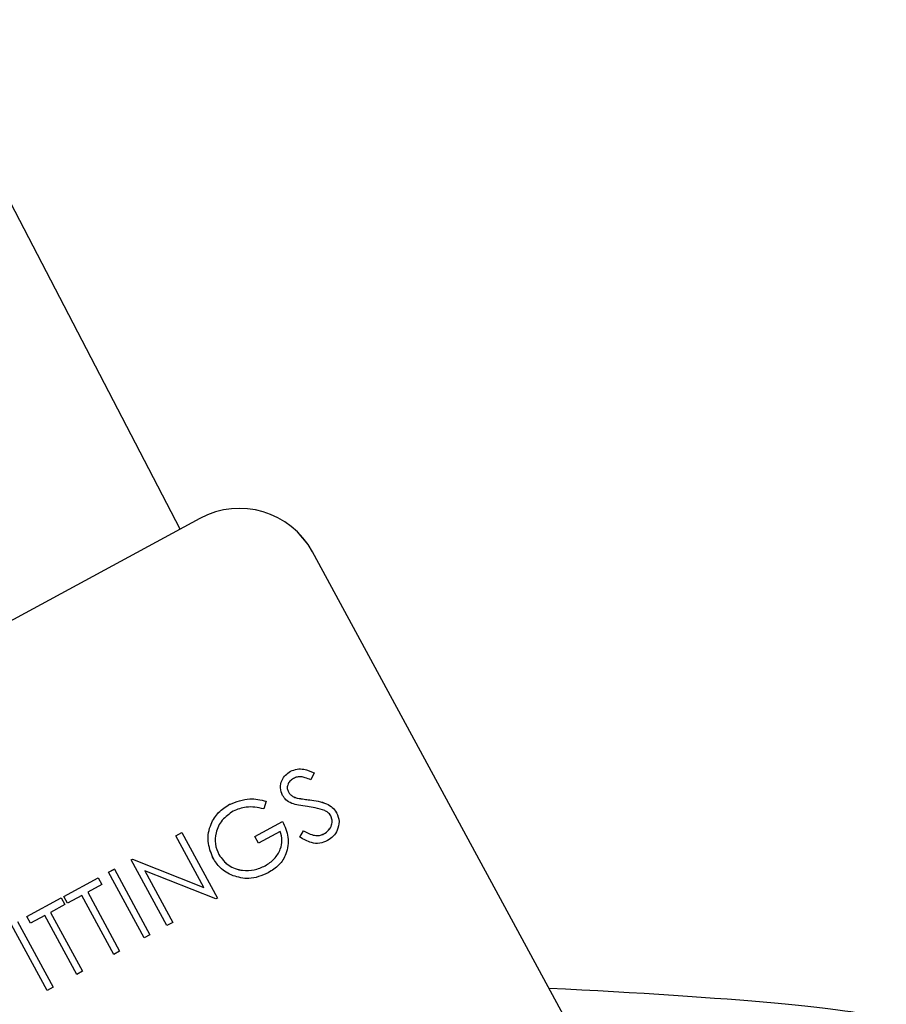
# Model space of a CAD drawing. Header units: inches. Extents: x 0.6 to 33.8, y 0 to 21.7.
# Tile 79 of 210: x 12.978 to 13.239, y 15.913 to 16.21. Entities that reach past the tile are written whole.
import ezdxf

# ---------------------------------------------------------------- set-up
doc = ezdxf.new("R2010")
doc.units = ezdxf.units.IN
doc.header["$MEASUREMENT"] = 0
doc.layers.add('FORMAT', color=7, linetype='Continuous')
doc.styles.add('SLDTEXTSTYLE3', font='TXT', dxfattribs={"width": 0.75})
doc.dimstyles.new('SLDDIMSTYLE0', dxfattribs={"dimtxt": 0.125, "dimasz": 0.13, "dimexe": 0, "dimexo": 0.0625, "dimgap": 0.03125, "dimtad": 0, "dimtih": 1, "dimtoh": 1, "dimdec": 1, "dimlfac": 4, "dimrnd": 1e-09, "dimzin": 12, "dimdsep": 46, "dimtxsty": 'SLDTEXTSTYLE3', "dimsah": 1, "dimcen": 0.09, "dimadec": 0, "dimazin": 3, "dimtfac": 1, "dimtdec": 1, "dimtofl": 0, "dimtmove": 0, "dimatfit": 3, "dimfxl": 1, "dimfrac": 2, "dimtolj": 1, "dimtzin": 12, "dimarcsym": 0})

# ---------------------------------------------------------------- blocks, each defined once
blk = doc.blocks.new('_D_1')
at = {"layer": 'FORMAT'}
for p, q in [((6.14175, 17.34011), (2.54818, 17.34011)), ((2.67318, 17.34011), (2.67318, 11.07473)), ((2.48846, 11.04934), (2.45037, 11.04934)), ((2.45037, 11.04934), (2.45037, 10.85091)), ((2.8579, 11.04934), (2.89599, 11.04934)), ((2.89599, 11.04934), (2.89599, 10.85091)), ((2.45037, 10.85091), (2.48846, 10.85091)), ((2.89599, 10.85091), (2.8579, 10.85091)), ((2.67318, 4.39851), (2.67318, 10.66388)), ((13.15451, 4.39851), (2.54818, 4.39851))]:
    blk.add_line(p, q, dxfattribs=at)
for points in [[(2.67318, 17.34011), (2.65318, 17.21011), (2.69318, 17.21011)], [(2.67318, 4.39851), (2.69318, 4.52851), (2.65318, 4.52851)]]:
    blk.add_solid(points, dxfattribs=at)
at = {"layer": 'FORMAT', "char_height": 0.125, "attachment_point": 1, "style": 'SLDTEXTSTYLE3'}
for s, insert in [('1315', (2.48846, 11.01204)), ('51.8', (2.51155, 10.82502))]:
    blk.add_mtext(s, dxfattribs=dict(at, insert=insert))

msp = doc.modelspace()

# ---------------------------------------------------------------- linework, layer by layer
at = {"color": 7, "linetype": 'Continuous'}
for p, q in [((13.02643, 16.05637), (12.89423, 16.31071)), ((13.03238, 16.05959), (12.55326, 15.79983)), ((13.03238, 16.05959), (12.55326, 15.79984)), ((13.03238, 16.05959), (13.03238, 16.05959)), ((13.23902, 15.7309), (13.06627, 16.04953)), ((13.06627, 16.04953), (13.06627, 16.04953)), ((13.05966, 15.9835), (13.05966, 15.9835)), ((13.06674, 15.98301), (13.0658, 15.98092)), ((13.06674, 15.98301), (13.06674, 15.98301)), ((13.05233, 15.9745), (13.05159, 15.97223)), ((13.05233, 15.9745), (13.05232, 15.9745)), ((13.05729, 15.97624), (13.05729, 15.97624)), ((13.06171, 15.97544), (13.06171, 15.97544)), ((13.06543, 15.97491), (13.06543, 15.97491)), ((13.04133, 15.97356), (13.04133, 15.97357)), ((13.04889, 15.96389), (13.05726, 15.96842)), ((13.04889, 15.96388), (13.05726, 15.96842)), ((13.05726, 15.96842), (13.05726, 15.96842)), ((13.07355, 15.97105), (13.07355, 15.97106)), ((13.05659, 15.96543), (13.04999, 15.96185)), ((13.06245, 15.9637), (13.06357, 15.96561)), ((13.06245, 15.9637), (13.06358, 15.96561)), ((13.06358, 15.96561), (13.06357, 15.96561)), ((13.02514, 15.96413), (13.02691, 15.96509)), ((13.02514, 15.96413), (13.02691, 15.96509)), ((13.03358, 15.94856), (13.02514, 15.96413)), ((13.02514, 15.96413), (13.02514, 15.96413)), ((13.02691, 15.96509), (13.03764, 15.94531)), ((13.02691, 15.96509), (13.02691, 15.96509)), ((13.04889, 15.96388), (13.04889, 15.96389)), ((13.04999, 15.96185), (13.04889, 15.96388)), ((13.06245, 15.9637), (13.06245, 15.9637)), ((13.06971, 15.96467), (13.0697, 15.96467)), ((13.0117, 15.95684), (13.01207, 15.95704)), ((13.0117, 15.95684), (13.01207, 15.95704)), ((13.02242, 15.93706), (13.0117, 15.95684)), ((13.0117, 15.95684), (13.0117, 15.95684)), ((13.01207, 15.95704), (13.03357, 15.94856)), ((13.01207, 15.95704), (13.03358, 15.94856)), ((13.01207, 15.95704), (13.01207, 15.95704)), ((13.03633, 15.95741), (13.03632, 15.95741)), ((13.00485, 15.95313), (13.00662, 15.95409)), ((13.00485, 15.95313), (13.00663, 15.95409)), ((13.00663, 15.95409), (13.00662, 15.95409)), ((13.00663, 15.95409), (13.01735, 15.93431)), ((13.03723, 15.94509), (13.01578, 15.95355)), ((13.01578, 15.95355), (13.02419, 15.93802)), ((13.05202, 15.95508), (13.05202, 15.95508)), ((12.99141, 15.94584), (13.00181, 15.95148)), ((12.99141, 15.94584), (13.00181, 15.95148)), ((13.00181, 15.95148), (13.00291, 15.94945)), ((13.00181, 15.95148), (13.00181, 15.95148)), ((13.00485, 15.95313), (13.00485, 15.95313)), ((13.01557, 15.93335), (13.00485, 15.95313)), ((13.00291, 15.94945), (12.9986, 15.94711)), ((12.98025, 15.93979), (12.99065, 15.94543)), ((12.98025, 15.93979), (12.99065, 15.94543)), ((12.99065, 15.94543), (12.99175, 15.9434)), ((12.99065, 15.94543), (12.99065, 15.94543)), ((12.99251, 15.94381), (12.99141, 15.94584)), ((12.99141, 15.94584), (12.99141, 15.94584)), ((12.99682, 15.94615), (12.99251, 15.94381)), ((13.00644, 15.9284), (12.99682, 15.94615)), ((12.9986, 15.94711), (13.00822, 15.92936)), ((13.03764, 15.94531), (13.03723, 15.94509)), ((12.99175, 15.9434), (12.98744, 15.94106)), ((12.98135, 15.93776), (12.98025, 15.93979)), ((12.98025, 15.93979), (12.98025, 15.93979)), ((12.98566, 15.9401), (12.98135, 15.93776)), ((12.99529, 15.92235), (12.98566, 15.9401)), ((12.98744, 15.94106), (12.99706, 15.92331)), ((12.98641, 15.91754), (12.97569, 15.93732)), ((12.97746, 15.93828), (12.98819, 15.9185)), ((13.02419, 15.93802), (13.02242, 15.93706)), ((13.01735, 15.93431), (13.01557, 15.93335)), ((13.00822, 15.92936), (13.00644, 15.9284)), ((12.99706, 15.92331), (12.99529, 15.92235)), ((12.98819, 15.9185), (12.98641, 15.91754))]:
    msp.add_line(p, q, dxfattribs=at)
for centre in [(13.04429, 16.03762), (13.04429, 16.03761)]:
    msp.add_arc(centre, 0.025, 28.469, 118.469, dxfattribs=at)
msp.add_ellipse((13.12011, 15.91373), major_axis=(0.11638, -0.00493), ratio=0.044973, start_param=0.07926, end_param=1.422842, dxfattribs=at)
for points, knots in [([(13.05729, 15.97624), (13.05699, 15.97699), (13.0564, 15.97849), (13.05693, 15.98075), (13.05808, 15.98247), (13.05913, 15.98316), (13.05966, 15.9835)], [0, 0, 0, 0, 0.279553, 0.558798, 0.779378, 1, 1, 1, 1]), ([(13.05729, 15.97624), (13.05699, 15.97699), (13.0564, 15.97849), (13.05693, 15.98074), (13.05809, 15.98246), (13.05914, 15.98315), (13.05966, 15.9835)], [0, 0, 0, 0, 0.2795526, 0.5587984, 0.7793777, 1, 1, 1, 1]), ([(13.05966, 15.9835), (13.0603, 15.98377), (13.06158, 15.98431), (13.06412, 15.98418), (13.06575, 15.98346), (13.06674, 15.98301)], [0, 0, 0, 0, 0.2797499, 0.5595012, 1, 1, 1, 1]), ([(13.05966, 15.9835), (13.0603, 15.98377), (13.06158, 15.98431), (13.06412, 15.98418), (13.06575, 15.98345), (13.06674, 15.98301)], [0, 0, 0, 0, 0.2797499, 0.5595012, 1, 1, 1, 1]), ([(13.06056, 15.98136), (13.06018, 15.98111), (13.05941, 15.98062), (13.05878, 15.97948), (13.0586, 15.97829), (13.05888, 15.97762), (13.05902, 15.97729)], [0, 0, 0, 0, 0.280274, 0.559931, 0.77992, 1, 1, 1, 1]), ([(13.0658, 15.98092), (13.06523, 15.98116), (13.06428, 15.98156), (13.0629, 15.9819), (13.06167, 15.98186), (13.06093, 15.98153), (13.06056, 15.98136)], [0, 0, 0, 0, 0.340409, 0.560482, 0.78018, 1, 1, 1, 1]), ([(13.05902, 15.97729), (13.05919, 15.97703), (13.05953, 15.9765), (13.06046, 15.97582), (13.06123, 15.97559), (13.06171, 15.97544)], [0, 0, 0, 0, 0.279946, 0.559774, 1, 1, 1, 1]), ([(13.05902, 15.97729), (13.05919, 15.97702), (13.05954, 15.9765), (13.06046, 15.97582), (13.06123, 15.97558), (13.06171, 15.97544)], [0, 0, 0, 0, 0.279946, 0.559774, 1, 1, 1, 1]), ([(13.04133, 15.97357), (13.04334, 15.97435), (13.04694, 15.97576), (13.05068, 15.97489), (13.05232, 15.9745)], [0, 0, 0, 0, 0.558579, 1, 1, 1, 1]), ([(13.04133, 15.97356), (13.04334, 15.97435), (13.04694, 15.97576), (13.05068, 15.97488), (13.05233, 15.9745)], [0, 0, 0, 0, 0.558579, 1, 1, 1, 1]), ([(13.06003, 15.97383), (13.0594, 15.97415), (13.05828, 15.97473), (13.05759, 15.97578), (13.05729, 15.97624)], [0, 0, 0, 0, 0.55984, 1, 1, 1, 1]), ([(13.06171, 15.97544), (13.0624, 15.97533), (13.06364, 15.97512), (13.06488, 15.97498), (13.06543, 15.97491)], [0, 0, 0, 0, 0.559906, 1, 1, 1, 1]), ([(13.06171, 15.97544), (13.0624, 15.97532), (13.06364, 15.97512), (13.06489, 15.97497), (13.06543, 15.97491)], [0, 0, 0, 0, 0.559906, 1, 1, 1, 1]), ([(13.06543, 15.97491), (13.06717, 15.97467), (13.06959, 15.97433), (13.07235, 15.97274), (13.07315, 15.97162), (13.07355, 15.97106)], [0, 0, 0, 0, 0.560115, 0.780284, 1, 1, 1, 1]), ([(13.06543, 15.97491), (13.06717, 15.97466), (13.06959, 15.97432), (13.07235, 15.97274), (13.07315, 15.97161), (13.07355, 15.97105)], [0, 0, 0, 0, 0.560115, 0.780284, 1, 1, 1, 1]), ([(13.03632, 15.95741), (13.03568, 15.95907), (13.03439, 15.96238), (13.03535, 15.9674), (13.03783, 15.97129), (13.04016, 15.97281), (13.04133, 15.97357)], [0, 0, 0, 0, 0.2795897, 0.5590718, 0.7794111, 1, 1, 1, 1]), ([(13.03633, 15.95741), (13.03568, 15.95906), (13.03439, 15.96237), (13.03535, 15.96739), (13.03783, 15.97128), (13.04017, 15.9728), (13.04133, 15.97356)], [0, 0, 0, 0, 0.27959, 0.559072, 0.779411, 1, 1, 1, 1]), ([(13.04237, 15.9715), (13.04121, 15.97067), (13.03887, 15.96901), (13.03709, 15.96531), (13.03679, 15.96158), (13.03764, 15.95949), (13.03806, 15.95845)], [0, 0, 0, 0, 0.279847, 0.559555, 0.779847, 1, 1, 1, 1]), ([(13.05159, 15.97223), (13.04982, 15.97257), (13.04666, 15.97319), (13.04368, 15.97202), (13.04237, 15.9715)], [0, 0, 0, 0, 0.55984, 1, 1, 1, 1]), ([(13.06473, 15.9729), (13.06383, 15.973), (13.06224, 15.97319), (13.0607, 15.97363), (13.06003, 15.97383)], [0, 0, 0, 0, 0.560413, 1, 1, 1, 1]), ([(13.07, 15.97168), (13.06904, 15.972), (13.06732, 15.97257), (13.06552, 15.9728), (13.06473, 15.9729)], [0, 0, 0, 0, 0.559496, 1, 1, 1, 1]), ([(13.07176, 15.97012), (13.0715, 15.97049), (13.07103, 15.97114), (13.07032, 15.97151), (13.07, 15.97168)], [0, 0, 0, 0, 0.55899, 1, 1, 1, 1]), ([(13.05726, 15.96842), (13.05795, 15.96686), (13.05932, 15.96375), (13.05873, 15.95887), (13.05635, 15.95511), (13.05409, 15.95368), (13.05296, 15.95296)], [0, 0, 0, 0, 0.280351, 0.559367, 0.779371, 1, 1, 1, 1]), ([(13.0697, 15.96467), (13.07021, 15.96501), (13.07121, 15.96569), (13.07208, 15.9672), (13.07228, 15.96879), (13.07194, 15.96968), (13.07176, 15.97012)], [0, 0, 0, 0, 0.280276, 0.560148, 0.780153, 1, 1, 1, 1]), ([(13.06971, 15.96467), (13.07021, 15.96501), (13.07121, 15.96569), (13.07208, 15.96719), (13.07229, 15.96878), (13.07194, 15.96967), (13.07176, 15.97012)], [0, 0, 0, 0, 0.280276, 0.560148, 0.780153, 1, 1, 1, 1]), ([(13.07355, 15.97105), (13.07388, 15.97018), (13.07454, 15.96844), (13.07389, 15.96586), (13.07263, 15.96383), (13.07141, 15.96303), (13.07081, 15.96264)], [0, 0, 0, 0, 0.279183, 0.559085, 0.779446, 1, 1, 1, 1]), ([(13.05202, 15.95508), (13.05299, 15.95571), (13.05495, 15.95697), (13.05666, 15.9598), (13.05729, 15.96278), (13.05682, 15.96455), (13.05659, 15.96543)], [0, 0, 0, 0, 0.280254, 0.559912, 0.779941, 1, 1, 1, 1]), ([(13.05202, 15.95508), (13.053, 15.95571), (13.05495, 15.95697), (13.05666, 15.9598), (13.05729, 15.96277), (13.05682, 15.96454), (13.05659, 15.96543)], [0, 0, 0, 0, 0.280254, 0.559912, 0.779941, 1, 1, 1, 1]), ([(13.06357, 15.96561), (13.06465, 15.96503), (13.06615, 15.96421), (13.06837, 15.96412), (13.06926, 15.96449), (13.0697, 15.96467)], [0, 0, 0, 0, 0.559321, 0.779782, 1, 1, 1, 1]), ([(13.06358, 15.96561), (13.06465, 15.96502), (13.06616, 15.96421), (13.06837, 15.96411), (13.06926, 15.96448), (13.06971, 15.96467)], [0, 0, 0, 0, 0.559321, 0.779782, 1, 1, 1, 1]), ([(13.07081, 15.96264), (13.07003, 15.96231), (13.06849, 15.96167), (13.06543, 15.96194), (13.06358, 15.96303), (13.06245, 15.9637)], [0, 0, 0, 0, 0.27988, 0.559666, 1, 1, 1, 1]), ([(13.04236, 15.95206), (13.04097, 15.95277), (13.03848, 15.95403), (13.03699, 15.95637), (13.03633, 15.95741)], [0, 0, 0, 0, 0.559317, 1, 1, 1, 1]), ([(13.03806, 15.95845), (13.03897, 15.95725), (13.04079, 15.95486), (13.04492, 15.95352), (13.04879, 15.95365), (13.05094, 15.9546), (13.05202, 15.95508)], [0, 0, 0, 0, 0.279061, 0.558584, 0.779236, 1, 1, 1, 1]), ([(13.03806, 15.95845), (13.03897, 15.95725), (13.04079, 15.95485), (13.04492, 15.95351), (13.04879, 15.95364), (13.05094, 15.9546), (13.05202, 15.95508)], [0, 0, 0, 0, 0.279061, 0.558584, 0.779236, 1, 1, 1, 1]), ([(13.05296, 15.95296), (13.05102, 15.95213), (13.04756, 15.95064), (13.04395, 15.95163), (13.04236, 15.95206)], [0, 0, 0, 0, 0.559617, 1, 1, 1, 1])]:
    msp.add_open_spline(points, degree=3, knots=knots, dxfattribs=at)

# ---------------------------------------------------------------- dimensions: what is measured, and where the dimension line sits
at = {"layer": 'FORMAT'}
dim = msp.add_linear_dim(base=(2.67318, 17.34011), p1=(13.20451, 4.39851), p2=(6.19175, 17.34011), angle=90, dimstyle='SLDDIMSTYLE0', dxfattribs=at)
dim.commit()
dim.dimension.update_dxf_attribs({"geometry": '_D_1', "text_midpoint": (2.67318, 10.86931), "dimtype": 160})

doc.saveas('drawing.dxf')
